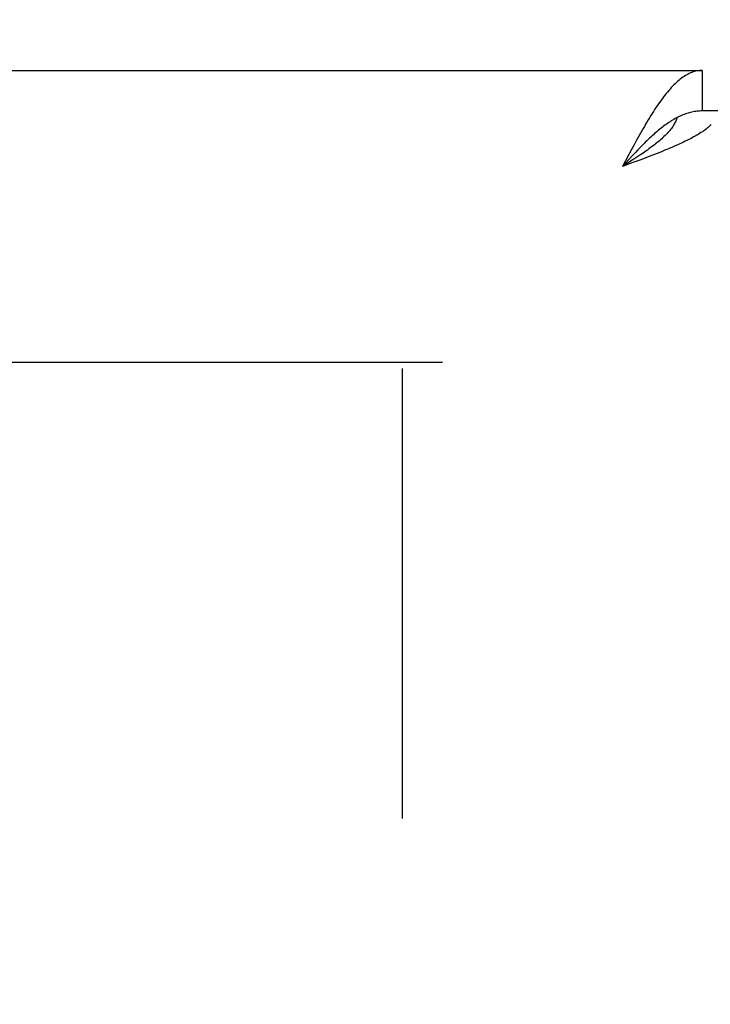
# Model space of a CAD drawing. Header units: inches. Extents: x 0 to 210, y 0 to 136.
# Tile 60 of 93: x 64.77 to 66.54, y 93.43 to 95.96. Entities that reach past the tile are written whole.
import ezdxf

# ---------------------------------------------------------------- set-up
doc = ezdxf.new("R2010")
doc.units = ezdxf.units.IN
doc.header["$LTSCALE"] = 11.549409
doc.header["$MEASUREMENT"] = 0
doc.linetypes.add('HIDDEN', pattern=[0.2, 0.1, -0.1])
doc.layers.get('0').update_dxf_attribs({"linetype": 'CONTINUOUS'})
doc.layers.add('DEFAULT_2', color=8, linetype='HIDDEN')
doc.layers.add('DIMENSIONS', color=7, linetype='CONTINUOUS')
doc.styles.get("Standard").update_dxf_attribs({"font": 'arial.ttf'})
doc.dimstyles.new('DIMSTYLE_1', dxfattribs={"dimtxt": 0.926423, "dimasz": 1.235231, "dimexe": 0.09, "dimexo": 0.07, "dimgap": 0.0375, "dimtad": 0, "dimtih": 1, "dimtoh": 1, "dimzin": 4, "dimdsep": 46, "dimtxsty": 'Standard', "dimblk": '_FILLED', "dimblk1": '_FILLED', "dimblk2": '_FILLED', "dimcen": 0.09, "dimazin": 1, "dimtfac": 1, "dimtofl": 0, "dimtmove": 0, "dimatfit": 3, "dimldrblk": '_FILLED', "dimfxl": 0, "dimtolj": 1, "dimtzin": 4, "dimarcsym": 0})

# ---------------------------------------------------------------- blocks, each defined once
blk = doc.blocks.new('_FILLED')
at = {"color": 0, "linetype": 'ByBlock'}
blk.add_solid([(0, 0), (-1, 0.2), (-1, -0.2)], dxfattribs=at)
blk = doc.blocks.new('*D13')
at = {"layer": 'DIMENSIONS', "color": 2, "linetype": 'Continuous'}
for p, q in [((62.9358, 76.1569), (60.565, 76.1569)), ((66.5608, 76.1569), (69.0313, 76.1569))]:
    blk.add_line(p, q, dxfattribs=at)
at = {"layer": 'DIMENSIONS', "color": 2, "linetype": 'Continuous', "xscale": 1.2352309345, "yscale": 1.2352309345, "zscale": 1.2352309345}
blk.add_blockref('_FILLED', (62.9358, 76.1569), dxfattribs=at)
at = {"layer": 'DIMENSIONS', "color": 2, "linetype": 'Continuous', "xscale": 1.2352309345, "yscale": 1.2352309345, "zscale": 1.2352309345, "rotation": 180}
blk.add_blockref('_FILLED', (66.5608, 76.1569), dxfattribs=at)
at = {"layer": 'DIMENSIONS', "color": 2, "linetype": 'Continuous', "insert": (60.1018, 76.6201), "char_height": 0.92642, "width": 2.517529, "attachment_point": 3, "line_spacing_factor": 0.9}
blk.add_mtext('3.63', dxfattribs=at)
blk = doc.blocks.new('*D16')
at = {"layer": 'DIMENSIONS', "color": 2, "linetype": 'Continuous'}
for p, q in [((49.2627, 95.8249), (49.2627, 98.4524)), ((49.2627, 98.4524), (50.3435, 98.4524)), ((48.151, 94.6999), (51.4776, 94.6999)), ((49.2627, 94.6999), (49.2627, 92.2294))]:
    blk.add_line(p, q, dxfattribs=at)
at = {"layer": 'DIMENSIONS', "color": 2, "linetype": 'Continuous', "xscale": 1.2352309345, "yscale": 1.2352309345, "zscale": 1.2352309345}
for p, rotation in [((49.2627, 95.8249), 270), ((49.2627, 94.6999), 90)]:
    blk.add_blockref('_FILLED', p, dxfattribs=dict(at, rotation=rotation))
at = {"layer": 'DIMENSIONS', "color": 2, "linetype": 'Continuous', "insert": (50.8067, 98.9156), "char_height": 0.92642, "width": 2.517529, "attachment_point": 1, "line_spacing_factor": 0.9}
blk.add_mtext('1.13', dxfattribs=at)

msp = doc.modelspace()

# ---------------------------------------------------------------- linework, layer by layer
at = {"color": 3, "linetype": 'Continuous'}
for p, q in [((37.9153, 95.8249), (66.5188, 95.8249)), ((66.3374, 95.6219), (66.3308, 95.6095)), ((66.344, 95.6341), (66.3374, 95.6219)), ((66.3308, 95.6095), (66.3143, 95.5784)), ((66.3564, 95.594), (66.3385, 95.5873)), ((66.3683, 95.5984), (66.3564, 95.594)), ((66.38, 95.6029), (66.3683, 95.5984)), ((66.3916, 95.6074), (66.38, 95.6029)), ((66.403, 95.6118), (66.3916, 95.6074)), ((66.4142, 95.6163), (66.403, 95.6118)), ((66.3385, 95.5873), (66.3143, 95.5784))]:
    msp.add_line(p, q, dxfattribs=at)
at = {"color": 7, "linetype": 'Continuous'}
for p, q in [((66.5188, 95.8249), (66.5188, 95.7209)), ((66.5608, 95.7209), (66.5188, 95.7209)), ((66.4568, 95.705), (66.4542, 95.7037)), ((66.3539, 95.6211), (66.3473, 95.6141)), ((66.3308, 95.5964), (66.3143, 95.5784)), ((66.3407, 95.6071), (66.3308, 95.5964)), ((66.3431, 95.5969), (66.335, 95.5916)), ((66.3473, 95.6141), (66.3407, 95.6071)), ((66.3512, 95.6022), (66.3431, 95.5969)), ((66.3591, 95.6074), (66.3512, 95.6022)), ((66.3226, 95.5837), (66.3143, 95.5784)), ((66.335, 95.5916), (66.3226, 95.5837))]:
    msp.add_line(p, q, dxfattribs=at)
at = {"color": 3, "linetype": 'Continuous'}
for points in [[(66.5188, 95.8249), (66.5155, 95.8248), (66.5122, 95.8246), (66.5089, 95.8242), (66.5056, 95.8236), (66.5023, 95.8229), (66.499, 95.8221), (66.4957, 95.821), (66.4924, 95.8199), (66.4891, 95.8185), (66.4858, 95.817), (66.4825, 95.8154), (66.4792, 95.8136), (66.4759, 95.8117), (66.4726, 95.8096), (66.4693, 95.8073), (66.466, 95.8049), (66.4627, 95.8024), (66.4594, 95.7997), (66.4561, 95.7969), (66.4528, 95.7939), (66.4495, 95.7908), (66.4462, 95.7876), (66.4429, 95.7842), (66.4396, 95.7807), (66.4363, 95.7771), (66.433, 95.7733), (66.4297, 95.7694), (66.4264, 95.7654), (66.4232, 95.7613), (66.4199, 95.7571), (66.4166, 95.7527), (66.4133, 95.7482), (66.41, 95.7437), (66.4067, 95.739), (66.4034, 95.7342), (66.4001, 95.7293), (66.3968, 95.7243)], [(66.3968, 95.7243), (66.3935, 95.7192), (66.3902, 95.7141), (66.3869, 95.7088), (66.3836, 95.7035), (66.3803, 95.698), (66.377, 95.6925), (66.3737, 95.687), (66.3704, 95.6813), (66.3671, 95.6756), (66.3638, 95.6698), (66.3605, 95.664), (66.3572, 95.6581), (66.3539, 95.6522), (66.3506, 95.6462), (66.344, 95.6341)], [(66.542, 95.6853), (66.5397, 95.6831), (66.5371, 95.6808), (66.5345, 95.6786), (66.5317, 95.6764), (66.5288, 95.6741), (66.5257, 95.6719), (66.5226, 95.6697), (66.5193, 95.6675), (66.5158, 95.6652), (66.5123, 95.663), (66.5086, 95.6608), (66.5049, 95.6586), (66.501, 95.6563), (66.4969, 95.6541), (66.4928, 95.6519), (66.4886, 95.6497), (66.4843, 95.6474), (66.4798, 95.6452), (66.4753, 95.643), (66.4707, 95.6408), (66.466, 95.6385), (66.4611, 95.6363)], [(66.4611, 95.6363), (66.4562, 95.6341), (66.4513, 95.6318), (66.4462, 95.6296), (66.441, 95.6274), (66.4358, 95.6252), (66.4305, 95.6229), (66.4251, 95.6207), (66.4197, 95.6185), (66.4142, 95.6163)]]:
    msp.add_lwpolyline(points, dxfattribs=at)
at = {"color": 7, "linetype": 'Continuous'}
for points in [[(66.5188, 95.7209), (66.5155, 95.7209), (66.5122, 95.7207), (66.5089, 95.7205), (66.5056, 95.7202), (66.5023, 95.7198), (66.499, 95.7193), (66.4957, 95.7187), (66.4924, 95.718), (66.4891, 95.7172), (66.4858, 95.7164), (66.4825, 95.7154), (66.4792, 95.7144), (66.4759, 95.7132), (66.4726, 95.712), (66.4693, 95.7107), (66.466, 95.7094), (66.4627, 95.7079), (66.4594, 95.7063), (66.4568, 95.705)], [(66.4542, 95.7037), (66.4528, 95.703), (66.4495, 95.7012), (66.4462, 95.6993), (66.4429, 95.6974), (66.4396, 95.6954), (66.4363, 95.6933), (66.433, 95.6911), (66.4297, 95.6888), (66.4264, 95.6865), (66.4232, 95.6841), (66.4199, 95.6817), (66.4166, 95.6792), (66.4133, 95.6766), (66.41, 95.6739), (66.4067, 95.6712), (66.4034, 95.6685), (66.4001, 95.6656), (66.3968, 95.6627), (66.3935, 95.6598), (66.3902, 95.6568), (66.3869, 95.6538), (66.3836, 95.6507), (66.3803, 95.6476), (66.377, 95.6444), (66.3737, 95.6412), (66.3704, 95.6379), (66.3671, 95.6346), (66.3638, 95.6313), (66.3605, 95.6279), (66.3539, 95.6211)], [(66.4542, 95.7037), (66.4539, 95.7024), (66.453, 95.6998), (66.4519, 95.6972), (66.4508, 95.6945), (66.4496, 95.6919), (66.4482, 95.6892), (66.4467, 95.6866), (66.4451, 95.684), (66.4435, 95.6813), (66.4416, 95.6787), (66.4397, 95.676), (66.4377, 95.6734), (66.4356, 95.6708), (66.4334, 95.6681), (66.431, 95.6655), (66.4286, 95.6629), (66.4261, 95.6602), (66.4235, 95.6576), (66.4208, 95.6549), (66.418, 95.6523), (66.4151, 95.6497), (66.4121, 95.647), (66.409, 95.6444), (66.4059, 95.6417), (66.4027, 95.6391), (66.3994, 95.6365), (66.396, 95.6338), (66.3926, 95.6312), (66.3891, 95.6285), (66.3856, 95.6259), (66.3819, 95.6233), (66.3783, 95.6206), (66.3745, 95.618), (66.3707, 95.6154), (66.3669, 95.6127), (66.363, 95.6101), (66.3591, 95.6074)]]:
    msp.add_lwpolyline(points, dxfattribs=at)
at = {"layer": 'DEFAULT_2', "color": 8, "linetype": 'HIDDEN'}
for p, q in [((65.8523, 95.0749), (39.2483, 95.0749)), ((65.7483, 95.0599), (65.7483, 38.0899))]:
    msp.add_line(p, q, dxfattribs=at)

# ---------------------------------------------------------------- dimensions: what is measured, and where the dimension line sits
at = {"layer": 'DIMENSIONS', "color": 2, "linetype": 'Continuous'}
dim = msp.add_linear_dim(base=(49.2626675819, 95.8249062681), p1=(51.547559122, 94.6999062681), p2=(66.5188043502, 95.8249062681), angle=90, dimstyle='DIMSTYLE_1', dxfattribs=at)
dim.commit()
dim.dimension.update_dxf_attribs({"geometry": '*D16', "text_midpoint": (52.105593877, 98.4472669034), "dimtype": 160})
dim = msp.add_linear_dim(base=(66.5608043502, 76.1568822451), p1=(62.9358043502, 94.6999062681), p2=(66.5608043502, 37.4289062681), dimstyle='DIMSTYLE_1', dxfattribs=at)
dim.commit()
dim.dimension.update_dxf_attribs({"geometry": '*D13', "text_midpoint": (58.8418029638, 76.1517175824), "dimtype": 160})

doc.saveas('drawing.dxf')
